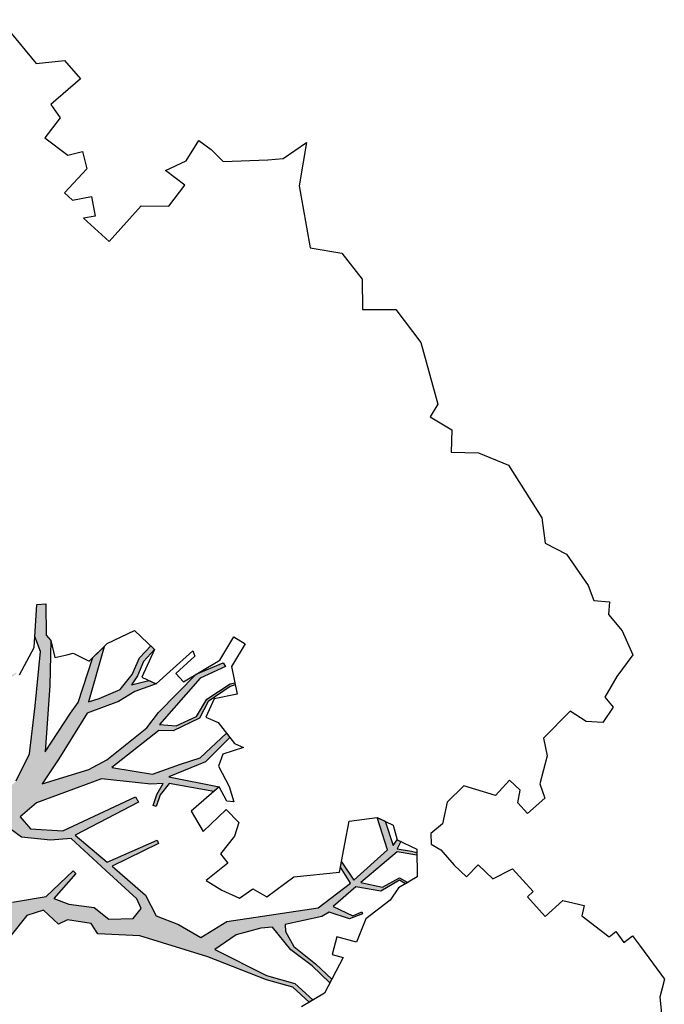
# Model space of a CAD drawing. Header units: feet. Extents: x 1377751 to 1381179, y 448542 to 452320.
# Tile 78 of 205: x 1377886 to 1377894, y 449469 to 449481. Entities that reach past the tile are written whole.
import ezdxf

# ---------------------------------------------------------------- set-up
doc = ezdxf.new("R2010")
doc.units = ezdxf.units.FT
doc.header["$MEASUREMENT"] = 0
doc.layers.add('MA- HONEY LOCUST TREE', color=3, linetype='Continuous')
doc.layers.add('VG_P_Cells', color=3, linetype='Continuous')

# ---------------------------------------------------------------- blocks, each defined once
blk = doc.blocks.new('HONEY LOCUST')
at = {"layer": 'MA- HONEY LOCUST TREE'}
h = blk.add_hatch(color=256, dxfattribs=at)
h.dxf.hatch_style = 1
edge = h.paths.add_edge_path()
edge.add_line((0.808, 3.545), (0.77, 4.061))
edge.add_line((0.77, 4.061), (0.631, 4.61))
edge.add_line((0.631, 4.61), (0.503, 4.803))
edge.add_line((0.503, 4.803), (0.211, 4.962))
edge.add_line((0.211, 4.962), (0.204, 5.527))
edge.add_line((0.204, 5.527), (0.218, 5.527))
edge.add_line((0.218, 5.527), (0.249, 5.007))
edge.add_line((0.249, 5.007), (0.532, 4.855))
edge.add_line((0.532, 4.855), (0.636, 4.891))
edge.add_line((0.636, 4.891), (0.506, 5.41))
edge.add_line((0.506, 5.41), (0.363, 5.578))
edge.add_line((0.363, 5.578), (0.276, 5.597))
edge.add_line((0.276, 5.597), (0.28, 5.616))
edge.add_line((0.28, 5.616), (0.384, 5.593))
edge.add_line((0.384, 5.593), (0.517, 5.447))
edge.add_line((0.517, 5.447), (0.532, 5.517))
edge.add_line((0.532, 5.517), (0.543, 5.505))
edge.add_line((0.543, 5.505), (0.536, 5.436))
edge.add_line((0.536, 5.436), (0.683, 4.912))
edge.add_line((0.683, 4.912), (0.75, 4.606))
edge.add_line((0.75, 4.606), (0.875, 4.15))
edge.add_line((0.875, 4.15), (0.944, 3.898))
edge.add_line((0.944, 3.898), (0.964, 3.65))
edge.add_line((0.964, 3.65), (1.207, 3.731))
edge.add_line((1.207, 3.731), (1.43, 4.117))
edge.add_line((1.43, 4.117), (1.447, 4.602))
edge.add_line((1.447, 4.602), (1.33, 4.944))
edge.add_line((1.33, 4.944), (0.975, 5.393))
edge.add_line((0.975, 5.393), (0.563, 5.896))
edge.add_line((0.563, 5.896), (0.388, 5.975))
edge.add_line((0.388, 5.975), (0.135, 6.261))
edge.add_line((0.135, 6.261), (0.205, 6.344))
edge.add_line((0.205, 6.344), (0.473, 6.081))
edge.add_line((0.473, 6.081), (0.555, 6.074))
edge.add_line((0.555, 6.074), (0.925, 5.689))
edge.add_line((0.925, 5.689), (1.444, 5.09))
edge.add_line((1.444, 5.09), (1.333, 5.627))
edge.add_line((1.333, 5.627), (1.309, 5.783))
edge.add_line((1.309, 5.783), (1.053, 6.285))
edge.add_line((1.053, 6.285), (1.056, 6.471))
edge.add_line((1.056, 6.471), (1.388, 5.878))
edge.add_line((1.388, 5.878), (1.451, 5.996))
edge.add_line((1.451, 5.996), (1.554, 6.247))
edge.add_line((1.554, 6.247), (1.528, 6.474))
edge.add_line((1.528, 6.474), (1.448, 6.678))
edge.add_line((1.448, 6.678), (1.444, 6.872))
edge.add_line((1.444, 6.872), (1.504, 6.873))
edge.add_line((1.504, 6.873), (1.514, 6.679))
edge.add_line((1.514, 6.679), (1.583, 6.507))
edge.add_line((1.583, 6.507), (1.609, 6.381))
edge.add_line((1.609, 6.381), (1.718, 6.564))
edge.add_line((1.718, 6.564), (1.807, 6.596))
edge.add_line((1.807, 6.596), (1.693, 6.355))
edge.add_line((1.693, 6.355), (1.637, 6.132))
edge.add_line((1.637, 6.132), (1.474, 5.77))
edge.add_line((1.474, 5.77), (1.618, 5.148))
edge.add_line((1.618, 5.148), (1.688, 4.796))
edge.add_line((1.688, 4.796), (1.963, 5.309))
edge.add_line((1.963, 5.309), (2.031, 5.541))
edge.add_line((2.031, 5.541), (2.098, 6.15))
edge.add_line((2.098, 6.15), (2.069, 6.377))
edge.add_line((2.069, 6.377), (2.064, 7.015))
edge.add_line((2.064, 7.015), (2.192, 7.338))
edge.add_line((2.192, 7.338), (2.246, 7.327))
edge.add_line((2.246, 7.327), (2.129, 7.014))
edge.add_line((2.129, 7.014), (2.178, 6.285))
edge.add_line((2.178, 6.285), (2.33, 6.414))
edge.add_line((2.33, 6.414), (2.419, 6.662))
edge.add_line((2.419, 6.662), (2.361, 6.894))
edge.add_line((2.361, 6.894), (2.43, 7.22))
edge.add_line((2.43, 7.22), (2.462, 7.268))
edge.add_line((2.462, 7.268), (2.482, 7.254))
edge.add_line((2.482, 7.254), (2.454, 7.198))
edge.add_line((2.454, 7.198), (2.394, 6.889))
edge.add_line((2.394, 6.889), (2.461, 6.671))
edge.add_line((2.461, 6.671), (2.347, 6.344))
edge.add_line((2.347, 6.344), (2.222, 6.225))
edge.add_line((2.222, 6.225), (2.138, 5.521))
edge.add_line((2.138, 5.521), (2.537, 5.805))
edge.add_line((2.537, 5.805), (2.688, 6.126))
edge.add_line((2.688, 6.126), (2.798, 6.345))
edge.add_line((2.798, 6.345), (2.813, 6.775))
edge.add_line((2.813, 6.775), (2.879, 6.767))
edge.add_line((2.879, 6.767), (2.878, 6.357))
edge.add_line((2.878, 6.357), (2.696, 5.923))
edge.add_line((2.696, 5.923), (3.204, 6.259))
edge.add_line((3.204, 6.259), (3.198, 6.178))
edge.add_line((3.198, 6.178), (2.755, 5.868))
edge.add_line((2.755, 5.868), (2.775, 5.698))
edge.add_line((2.775, 5.698), (2.841, 5.565))
edge.add_line((2.841, 5.565), (2.806, 5.548))
edge.add_line((2.806, 5.548), (2.745, 5.67))
edge.add_line((2.745, 5.67), (2.704, 5.816))
edge.add_line((2.704, 5.816), (2.606, 5.71))
edge.add_line((2.606, 5.71), (2.149, 5.338))
edge.add_line((2.149, 5.338), (1.801, 4.591))
edge.add_line((1.801, 4.591), (1.782, 4.331))
edge.add_line((1.782, 4.331), (1.97, 4.317))
edge.add_line((1.97, 4.317), (2.259, 4.577))
edge.add_line((2.259, 4.577), (2.583, 5.473))
edge.add_line((2.583, 5.473), (2.652, 5.453))
edge.add_line((2.652, 5.453), (2.399, 4.643))
edge.add_line((2.399, 4.643), (2.896, 4.684))
edge.add_line((2.896, 4.684), (3.131, 5.288))
edge.add_line((3.131, 5.288), (3.171, 5.272))
edge.add_line((3.171, 5.272), (2.972, 4.694))
edge.add_line((2.972, 4.694), (3.496, 4.727))
edge.add_line((3.496, 4.727), (3.759, 4.645))
edge.add_line((3.759, 4.645), (4.018, 4.76))
edge.add_line((4.018, 4.76), (4.318, 4.837))
edge.add_line((4.318, 4.837), (4.404, 5.193))
edge.add_line((4.404, 5.193), (5.057, 6.078))
edge.add_line((5.057, 6.078), (5.12, 6.556))
edge.add_line((5.12, 6.556), (4.901, 6.605))
edge.add_line((4.901, 6.605), (4.864, 6.659))
edge.add_line((4.864, 6.659), (5.124, 6.611))
edge.add_line((5.124, 6.611), (5.152, 7.15))
edge.add_line((5.152, 7.15), (4.792, 7.333))
edge.add_line((4.792, 7.333), (4.892, 7.369))
edge.add_line((4.892, 7.369), (5.163, 7.23))
edge.add_line((5.163, 7.23), (5.149, 7.312))
edge.add_line((5.149, 7.312), (5.194, 7.328))
edge.add_line((5.194, 7.328), (5.225, 7.239))
edge.add_line((5.225, 7.239), (5.367, 7.338))
edge.add_line((5.367, 7.338), (5.421, 7.37))
edge.add_line((5.421, 7.37), (5.443, 7.349))
edge.add_line((5.443, 7.349), (5.25, 7.212))
edge.add_line((5.25, 7.212), (5.203, 6.649))
edge.add_line((5.203, 6.649), (5.426, 6.792))
edge.add_line((5.426, 6.792), (5.487, 7.013))
edge.add_line((5.487, 7.013), (5.597, 7.044))
edge.add_line((5.597, 7.044), (5.589, 7.013))
edge.add_line((5.589, 7.013), (5.507, 6.993))
edge.add_line((5.507, 6.993), (5.443, 6.745))
edge.add_line((5.443, 6.745), (5.196, 6.57))
edge.add_line((5.196, 6.57), (5.17, 6.213))
edge.add_line((5.17, 6.213), (5.413, 6.301))
edge.add_line((5.413, 6.301), (5.456, 6.409))
edge.add_line((5.456, 6.409), (5.479, 6.399))
edge.add_line((5.479, 6.399), (5.412, 6.247))
edge.add_line((5.412, 6.247), (5.186, 6.132))
edge.add_line((5.186, 6.132), (5.16, 6.032))
edge.add_line((5.16, 6.032), (4.919, 5.656))
edge.add_line((4.919, 5.656), (4.981, 5.603))
edge.add_line((4.981, 5.603), (5.178, 5.547))
edge.add_line((5.178, 5.547), (5.506, 5.582))
edge.add_line((5.506, 5.582), (5.772, 5.59))
edge.add_line((5.772, 5.59), (5.787, 5.543))
edge.add_line((5.787, 5.543), (5.495, 5.538))
edge.add_line((5.495, 5.538), (5.18, 5.494))
edge.add_line((5.18, 5.494), (4.836, 5.53))
edge.add_line((4.836, 5.53), (4.744, 5.424))
edge.add_line((4.744, 5.424), (4.593, 5.156))
edge.add_line((4.593, 5.156), (4.536, 4.856))
edge.add_line((4.536, 4.856), (5.191, 5.074))
edge.add_line((5.191, 5.074), (5.497, 5.241))
edge.add_line((5.497, 5.241), (5.788, 5.257))
edge.add_line((5.788, 5.257), (5.775, 5.206))
edge.add_line((5.775, 5.206), (5.511, 5.194))
edge.add_line((5.511, 5.194), (5.229, 5.036))
edge.add_line((5.229, 5.036), (4.538, 4.735))
edge.add_line((4.538, 4.735), (3.788, 4.339))
edge.add_line((3.788, 4.339), (3.419, 4.003))
edge.add_line((3.419, 4.003), (3.277, 4.033))
edge.add_line((3.277, 4.033), (3.047, 3.865))
edge.add_line((3.047, 3.865), (3.007, 3.754))
edge.add_line((3.007, 3.754), (2.763, 3.745))
edge.add_line((2.763, 3.745), (2.67, 3.559))
edge.add_line((2.67, 3.559), (2.705, 3.237))
edge.add_line((2.705, 3.237), (2.637, 2.371))
edge.add_line((2.637, 2.371), (2.719, 2.08))
edge.add_line((2.719, 2.08), (2.903, 2.075))
edge.add_line((2.903, 2.075), (3.074, 2.281))
edge.add_line((3.074, 2.281), (3.124, 2.215))
edge.add_line((3.124, 2.215), (2.983, 2.017))
edge.add_line((2.983, 2.017), (3.304, 1.979))
edge.add_line((3.304, 1.979), (3.583, 2.044))
edge.add_line((3.583, 2.044), (3.823, 1.865))
edge.add_line((3.823, 1.865), (3.055, 1.838))
edge.add_line((3.055, 1.838), (2.796, 1.767))
edge.add_line((2.796, 1.767), (2.658, 1.514))
edge.add_line((2.658, 1.514), (2.497, 1.669))
edge.add_line((2.497, 1.669), (2.272, 1.612))
edge.add_line((2.272, 1.612), (2.231, 1.777))
edge.add_line((2.231, 1.777), (2.388, 2.217))
edge.add_line((2.388, 2.217), (2.465, 2.542))
edge.add_line((2.465, 2.542), (2.434, 3.251))
edge.add_line((2.434, 3.251), (2.142, 3.015))
edge.add_line((2.142, 3.015), (2.012, 3.03))
edge.add_line((2.012, 3.03), (2.026, 3.149))
edge.add_line((2.026, 3.149), (1.966, 3.186))
edge.add_line((1.966, 3.186), (2.435, 3.552))
edge.add_line((2.435, 3.552), (2.671, 3.879))
edge.add_line((2.671, 3.879), (2.684, 4.326))
edge.add_line((2.684, 4.326), (2.726, 4.325))
edge.add_line((2.726, 4.325), (2.752, 3.928))
edge.add_line((2.752, 3.928), (2.928, 4.007))
edge.add_line((2.928, 4.007), (3.168, 4.191))
edge.add_line((3.168, 4.191), (3.391, 4.219))
edge.add_line((3.391, 4.219), (3.59, 4.429))
edge.add_line((3.59, 4.429), (3.572, 4.58))
edge.add_line((3.572, 4.58), (3.455, 4.625))
edge.add_line((3.455, 4.625), (2.954, 4.603))
edge.add_line((2.954, 4.603), (2.395, 4.581))
edge.add_line((2.395, 4.581), (2.235, 4.393))
edge.add_line((2.235, 4.393), (1.964, 4.174))
edge.add_line((1.964, 4.174), (1.705, 4.134))
edge.add_line((1.705, 4.134), (1.698, 3.959))
edge.add_line((1.698, 3.959), (1.694, 3.869))
edge.add_line((1.694, 3.869), (1.641, 3.739))
edge.add_line((1.641, 3.739), (1.676, 3.606))
edge.add_line((1.676, 3.606), (1.871, 3.245))
edge.add_line((1.871, 3.245), (1.716, 3.341))
edge.add_line((1.716, 3.341), (1.44, 3.276))
edge.add_line((1.44, 3.276), (1.351, 3.355))
edge.add_line((1.351, 3.355), (1.292, 3.493))
edge.add_line((1.292, 3.493), (1.039, 3.459))
edge.add_line((1.039, 3.459), (0.808, 3.545))
for p, q in [((-1.543, 12.088, 17.496), (-1.485, 12.42, 17.496)), ((-1.485, 12.42, 17.496), (-1.181, 11.994, 17.496)), ((-1.661, 11.948, 17.496), (-1.543, 12.088, 17.496)), ((-1.181, 11.994, 17.496), (-0.566, 11.565, 17.496)), ((-2.024, 11.559, 17.496), (-1.661, 11.948, 17.496)), ((-0.566, 11.565, 17.496), (-0.254, 11.786, 17.496)), ((-0.254, 11.786, 17.496), (0.136, 11.739, 17.496)), ((0.136, 11.739, 17.496), (0.393, 11.483, 17.496)), ((0.393, 11.483, 17.496), (0.676, 11.766, 17.496)), ((0.676, 11.766, 17.496), (1.163, 11.698, 17.496)), ((1.163, 11.698, 17.496), (1.825, 11.321, 17.496)), ((-2.408, 11.531, 17.496), (-2.226, 11.559, 17.496)), ((-2.343, 11.251, 17.496), (-2.408, 11.531, 17.496)), ((-2.226, 11.559, 17.496), (-2.024, 11.559, 17.496)), ((2.575, 11.254, 17.496), (2.934, 11.404, 17.496)), ((2.934, 11.404, 17.496), (3.656, 11.241, 17.496)), ((-2.436, 10.996, 17.496), (-2.343, 11.251, 17.496)), ((1.825, 11.321, 17.496), (1.868, 11.151, 17.496)), ((2.342, 11.032, 17.496), (2.575, 11.254, 17.496)), ((1.868, 11.151, 17.496), (2.158, 11.225, 17.496)), ((2.158, 11.225, 17.496), (2.342, 11.032, 17.496)), ((3.656, 11.241, 17.496), (3.899, 11.056, 17.496)), ((3.899, 11.056, 17.496), (4.17, 11.146, 17.496)), ((4.17, 11.146, 17.496), (4.617, 11.062, 17.496)), ((-4.425, 10.808, 17.496), (-4.211, 11.074, 17.496)), ((-4.211, 11.074, 17.496), (-3.923, 11.053, 17.496)), ((-3.923, 11.053, 17.496), (-3.957, 10.586, 17.496)), ((-2.149, 11.036, 17.496), (-2.436, 10.996, 17.496)), ((-2.106, 10.723, 17.496), (-2.149, 11.036, 17.496)), ((4.617, 11.062, 17.496), (4.789, 10.982, 17.496)), ((4.789, 10.982, 17.496), (4.933, 11.105, 17.496)), ((4.933, 11.105, 17.496), (5.033, 10.988, 17.496)), ((5.033, 10.988, 17.496), (5.282, 10.966, 17.496)), ((5.282, 10.966, 17.496), (5.576, 10.854, 17.496)), ((-5.098, 10.872, 17.496), (-4.425, 10.808, 17.496)), ((5.576, 10.854, 17.496), (5.624, 10.538, 17.496)), ((-2.341, 10.495, 17.496), (-2.106, 10.723, 17.496)), ((-3.957, 10.586, 17.496), (-3.764, 10.553, 17.496)), ((-3.764, 10.553, 17.496), (-3.724, 10.257, 17.496)), ((-3.388, 10.303, 17.496), (-3.294, 10.459, 17.496)), ((-3.294, 10.459, 17.496), (-3.11, 10.347, 17.496)), ((-2.311, 9.926, 17.496), (-2.341, 10.495, 17.496)), ((5.624, 10.538, 17.496), (5.695, 10.262, 17.496)), ((-3.11, 10.347, 17.496), (-3.098, 9.959, 17.496)), ((-3.724, 10.257, 17.496), (-3.388, 10.303, 17.496)), ((5.695, 10.262, 17.496), (5.852, 10.248, 17.496)), ((5.852, 10.248, 17.496), (5.893, 10.034, 17.496)), ((-2.967, 9.963, 17.496), (-2.839, 10.153, 17.496)), ((-2.839, 10.153, 17.496), (-2.644, 10.021, 17.496)), ((-3.098, 9.959, 17.496), (-2.967, 9.963, 17.496)), ((-2.644, 10.021, 17.496), (-2.722, 9.905, 17.496)), ((5.893, 10.034, 17.496), (5.743, 9.899, 17.496)), ((-2.722, 9.905, 17.496), (-2.311, 9.926, 17.496)), ((5.743, 9.899, 17.496), (5.524, 9.853, 17.496)), ((5.524, 9.853, 17.496), (5.524, 9.401, 17.496)), ((5.524, 9.401, 17.496), (5.707, 9.283, 17.496)), ((5.707, 9.283, 17.496), (5.88, 8.987, 17.496)), ((5.88, 8.987, 17.496), (6.041, 8.906, 17.496)), ((6.041, 8.906, 17.496), (6.025, 8.632, 17.496)), ((5.767, 8.766, 17.496), (5.594, 8.761, 17.496)), ((5.594, 8.761, 17.496), (5.602, 8.515, 17.496)), ((5.853, 8.642, 17.496), (5.767, 8.766, 17.496)), ((6.025, 8.632, 17.496), (5.853, 8.642, 17.496)), ((5.602, 8.515, 17.496), (5.255, 8.331, 17.496)), ((7.921, 8.36, 17.496), (7.939, 8.485, 17.496)), ((7.939, 8.485, 17.496), (8.095, 8.463, 17.496)), ((8.095, 8.463, 17.496), (8.57, 8.391, 17.496)), ((5.255, 8.331, 17.496), (5.255, 8.051, 17.496)), ((7.053, 8.199, 17.496), (7.278, 8.335, 17.496)), ((7.278, 8.335, 17.496), (7.342, 8.229, 17.496)), ((7.749, 8.283, 17.496), (7.762, 8.382, 17.496)), ((7.762, 8.382, 17.496), (7.921, 8.36, 17.496)), ((8.57, 8.391, 17.496), (8.685, 8.199, 17.496)), ((7.342, 8.229, 17.496), (7.749, 8.283, 17.496)), ((7.04, 7.915, 17.496), (7.053, 8.199, 17.496)), ((8.685, 8.199, 17.496), (8.866, 8.051, 17.496)), ((5.255, 8.051, 17.496), (5.396, 7.832, 17.496)), ((6.282, 7.79, 17.496), (6.363, 8.039, 17.496)), ((6.363, 8.039, 17.496), (6.729, 8.022, 17.496)), ((6.729, 8.022, 17.496), (6.725, 7.93, 17.496)), ((6.725, 7.93, 17.496), (7.04, 7.915, 17.496)), ((5.396, 7.832, 17.496), (5.378, 7.651, 17.496)), ((6.041, 7.786, 17.496), (6.282, 7.79, 17.496)), ((6.044, 7.583, 17.496), (6.041, 7.786, 17.496)), ((2.065, 7.646, 17.496), (2.22, 7.685, 17.496)), ((2.144, 7.333, 17.496), (2.065, 7.646, 17.496)), ((2.22, 7.685, 17.496), (2.297, 7.378, 17.496)), ((5.378, 7.651, 17.496), (5.473, 7.563, 17.496)), ((5.473, 7.563, 17.496), (5.601, 7.597, 17.496)), ((5.601, 7.597, 17.496), (5.842, 7.58, 17.496)), ((5.842, 7.58, 17.496), (6.044, 7.583, 17.496)), ((4.792, 7.333, 17.496), (4.992, 7.405, 17.496)), ((4.992, 7.405, 17.496), (5.149, 7.312, 17.496)), ((5.149, 7.312, 17.496), (5.393, 7.398, 17.496)), ((5.393, 7.398, 17.496), (5.629, 7.169, 17.496)), ((2.02, 6.843, 17.496), (2.144, 7.333, 17.496)), ((2.064, 7.015, 17.496), (2.192, 7.338, 17.496)), ((2.246, 7.327, 17.496), (2.129, 7.014, 17.496)), ((2.192, 7.338, 17.496), (2.246, 7.327, 17.496)), ((2.297, 7.378, 17.496), (2.577, 7.191, 17.496)), ((2.43, 7.22, 17.496), (2.462, 7.268, 17.496)), ((2.462, 7.268, 17.496), (2.482, 7.254, 17.496)), ((4.589, 7.066, 17.496), (4.792, 7.333, 17.496)), ((4.792, 7.333, 17.496), (4.892, 7.369, 17.496)), ((5.152, 7.15, 17.496), (4.792, 7.333, 17.496)), ((4.892, 7.369, 17.496), (5.163, 7.23, 17.496)), ((5.149, 7.312, 17.496), (5.194, 7.328, 17.496)), ((5.163, 7.23, 17.496), (5.149, 7.312, 17.496)), ((5.194, 7.328, 17.496), (5.225, 7.239, 17.496)), ((5.225, 7.239, 17.496), (5.367, 7.338, 17.496)), ((5.443, 7.349, 17.496), (5.25, 7.212, 17.496)), ((5.367, 7.338, 17.496), (5.421, 7.37, 17.496)), ((5.421, 7.37, 17.496), (5.443, 7.349, 17.496)), ((1.819, 6.817, 17.496), (1.838, 7.185, 17.496)), ((1.838, 7.185, 17.496), (1.899, 7.158, 17.496)), ((1.899, 7.158, 17.496), (1.886, 6.848, 17.496)), ((2.361, 6.894, 17.496), (2.43, 7.22, 17.496)), ((2.454, 7.198, 17.496), (2.394, 6.889, 17.496)), ((2.577, 7.191, 17.496), (2.421, 6.958, 17.496)), ((2.482, 7.254, 17.496), (2.454, 7.198, 17.496)), ((5.124, 6.611, 17.496), (5.152, 7.15, 17.496)), ((5.25, 7.212, 17.496), (5.203, 6.649, 17.496)), ((5.629, 7.169, 17.496), (5.564, 6.919, 17.496)), ((4.742, 6.84, 17.496), (4.589, 7.066, 17.496)), ((5.487, 7.013, 17.496), (5.597, 7.044, 17.496)), ((5.597, 7.044, 17.496), (5.589, 7.013, 17.496)), ((2.069, 6.377, 17.496), (2.064, 7.015, 17.496)), ((2.129, 7.014, 17.496), (2.178, 6.285, 17.496)), ((2.421, 6.958, 17.496), (2.506, 6.735, 17.496)), ((5.426, 6.792, 17.496), (5.487, 7.013, 17.496)), ((5.507, 6.993, 17.496), (5.443, 6.745, 17.496)), ((5.589, 7.013, 17.496), (5.507, 6.993, 17.496)), ((5.564, 6.919, 17.496), (5.6, 6.747, 17.496)), ((1.057, 6.524, 17.496), (1.176, 6.866, 17.496)), ((1.176, 6.866, 17.496), (1.504, 6.873, 17.496)), ((1.444, 6.872, 17.496), (1.504, 6.873, 17.496)), ((1.448, 6.678, 17.496), (1.444, 6.872, 17.496)), ((1.504, 6.873, 17.496), (1.63, 6.531, 17.496)), ((1.504, 6.873, 17.496), (1.514, 6.679, 17.496)), ((1.807, 6.596, 17.496), (1.819, 6.817, 17.496)), ((1.886, 6.848, 17.496), (2.02, 6.843, 17.496)), ((2.419, 6.662, 17.496), (2.361, 6.894, 17.496)), ((2.394, 6.889, 17.496), (2.461, 6.671, 17.496)), ((4.935, 6.555, 17.496), (4.742, 6.84, 17.496)), ((2.506, 6.735, 17.496), (2.656, 6.793, 17.496)), ((2.656, 6.793, 17.496), (2.969, 6.756, 17.496)), ((2.798, 6.345, 17.496), (2.813, 6.775, 17.496)), ((2.813, 6.775, 17.496), (2.879, 6.767, 17.496)), ((2.879, 6.767, 17.496), (2.878, 6.357, 17.496)), ((3.079, 6.796, 17.496), (2.96, 6.569, 17.496)), ((2.969, 6.756, 17.496), (3.079, 6.796, 17.496)), ((5.443, 6.745, 17.496), (5.196, 6.57, 17.496)), ((5.203, 6.649, 17.496), (5.426, 6.792, 17.496)), ((5.6, 6.747, 17.496), (5.55, 6.383, 17.496)), ((1.528, 6.474, 17.496), (1.448, 6.678, 17.496)), ((1.514, 6.679, 17.496), (1.583, 6.507, 17.496)), ((1.609, 6.381, 17.496), (1.718, 6.564, 17.496)), ((1.63, 6.531, 17.496), (1.807, 6.596, 17.496)), ((1.807, 6.596, 17.496), (1.693, 6.355, 17.496)), ((1.718, 6.564, 17.496), (1.807, 6.596, 17.496)), ((2.33, 6.414, 17.496), (2.419, 6.662, 17.496)), ((2.461, 6.671, 17.496), (2.347, 6.344, 17.496)), ((2.96, 6.569, 17.496), (3.026, 6.428, 17.496)), ((4.901, 6.605, 17.496), (4.864, 6.659, 17.496)), ((4.864, 6.659, 17.496), (5.124, 6.611, 17.496)), ((5.12, 6.556, 17.496), (4.901, 6.605, 17.496)), ((5.196, 6.57, 17.496), (5.17, 6.213, 17.496)), ((1.052, 6.222, 17.496), (1.057, 6.524, 17.496)), ((1.053, 6.285, 17.496), (1.056, 6.471, 17.496)), ((1.056, 6.471, 17.496), (1.388, 5.878, 17.496)), ((1.554, 6.247, 17.496), (1.528, 6.474, 17.496)), ((1.583, 6.507, 17.496), (1.609, 6.381, 17.496)), ((4.591, 6.133, 17.496), (4.935, 6.555, 17.496)), ((5.057, 6.078, 17.496), (5.12, 6.556, 17.496)), ((0.135, 6.261, 17.496), (0.205, 6.344, 17.496)), ((0.135, 6.261, 17.496), (0.205, 6.344, 17.496)), ((0.205, 6.344, 17.496), (0.473, 6.081, 17.496)), ((0.205, 6.344, 17.496), (0.473, 6.081, 17.496)), ((1.693, 6.355, 17.496), (1.637, 6.132, 17.496)), ((2.098, 6.15, 17.496), (2.069, 6.377, 17.496)), ((2.178, 6.285, 17.496), (2.33, 6.414, 17.496)), ((2.347, 6.344, 17.496), (2.222, 6.225, 17.496)), ((2.688, 6.126, 17.496), (2.798, 6.345, 17.496)), ((2.878, 6.357, 17.496), (2.696, 5.923, 17.496)), ((3.026, 6.428, 17.496), (3.288, 6.348, 17.496)), ((3.288, 6.348, 17.496), (3.455, 6.259, 17.496)), ((5.479, 6.399, 17.496), (5.412, 6.247, 17.496)), ((5.413, 6.301, 17.496), (5.456, 6.409, 17.496)), ((5.456, 6.409, 17.496), (5.479, 6.399, 17.496)), ((5.55, 6.383, 17.496), (5.67, 6.11, 17.496)), ((0.474, 5.877, 17.496), (0.135, 6.261, 17.496)), ((0.388, 5.975, 17.496), (0.135, 6.261, 17.496)), ((0.851, 6.158, 17.496), (1.052, 6.222, 17.496)), ((1.309, 5.783, 17.496), (1.053, 6.285, 17.496)), ((1.451, 5.996, 17.496), (1.554, 6.247, 17.496)), ((2.222, 6.225, 17.496), (2.138, 5.521, 17.496)), ((2.696, 5.923, 17.496), (3.204, 6.259, 17.496)), ((3.204, 6.259, 17.496), (3.174, 5.82, 17.496)), ((3.204, 6.259, 17.496), (3.198, 6.178, 17.496)), ((3.389, 6.206, 17.496), (3.204, 6.259, 17.496)), ((3.455, 6.259, 17.496), (3.389, 6.206, 17.496)), ((5.17, 6.213, 17.496), (5.413, 6.301, 17.496)), ((5.412, 6.247, 17.496), (5.186, 6.132, 17.496)), ((0.81, 6.091, 17.496), (0.851, 6.158, 17.496)), ((1.637, 6.132, 17.496), (1.474, 5.77, 17.496)), ((2.031, 5.541, 17.496), (2.098, 6.15, 17.496)), ((2.537, 5.805, 17.496), (2.688, 6.126, 17.496)), ((3.198, 6.178, 17.496), (2.755, 5.868, 17.496)), ((3.447, 5.751, 17.496), (3.453, 6.129, 17.496)), ((3.453, 6.129, 17.496), (3.671, 6.126, 17.496)), ((3.671, 6.126, 17.496), (3.748, 5.977, 17.496)), ((4.533, 5.736, 17.496), (4.591, 6.133, 17.496)), ((5.186, 6.132, 17.496), (5.16, 6.032, 17.496)), ((5.67, 6.11, 17.496), (5.459, 5.989, 17.496)), ((0.473, 6.081, 17.496), (0.555, 6.074, 17.496)), ((0.473, 6.081, 17.496), (0.555, 6.074, 17.496)), ((0.555, 6.074, 17.496), (0.734, 5.965, 17.496)), ((0.555, 6.074, 17.496), (0.925, 5.689, 17.496)), ((0.734, 5.965, 17.496), (0.81, 6.091, 17.496)), ((1.388, 5.878, 17.496), (1.451, 5.996, 17.496)), ((3.748, 5.977, 17.496), (3.781, 5.708, 17.496)), ((4.404, 5.193, 17.496), (5.057, 6.078, 17.496)), ((5.16, 6.032, 17.496), (4.919, 5.656, 17.496)), ((5.459, 5.989, 17.496), (5.566, 5.802, 17.496)), ((0.563, 5.896, 17.496), (0.388, 5.975, 17.496)), ((0.581, 5.521, 17.496), (0.474, 5.877, 17.496)), ((0.975, 5.393, 17.496), (0.563, 5.896, 17.496)), ((2.755, 5.868, 17.496), (2.775, 5.698, 17.496)), ((5.566, 5.802, 17.496), (5.684, 5.87, 17.496)), ((5.684, 5.87, 17.496), (5.828, 5.412, 17.496)), ((1.333, 5.627, 17.496), (1.309, 5.783, 17.496)), ((1.474, 5.77, 17.496), (1.618, 5.148, 17.496)), ((2.138, 5.521, 17.496), (2.537, 5.805, 17.496)), ((2.704, 5.816, 17.496), (2.606, 5.71, 17.496)), ((2.745, 5.67, 17.496), (2.704, 5.816, 17.496)), ((3.174, 5.82, 17.496), (3.447, 5.751, 17.496)), ((0.925, 5.689, 17.496), (1.444, 5.09, 17.496)), ((1.444, 5.09, 17.496), (1.333, 5.627, 17.496)), ((2.606, 5.71, 17.496), (2.149, 5.338, 17.496)), ((2.806, 5.548, 17.496), (2.745, 5.67, 17.496)), ((2.775, 5.698, 17.496), (2.841, 5.565, 17.496)), ((3.781, 5.708, 17.496), (3.919, 5.693, 17.496)), ((3.919, 5.693, 17.496), (3.883, 5.361, 17.496)), ((4.312, 5.494, 17.496), (4.348, 5.687, 17.496)), ((4.348, 5.687, 17.496), (4.533, 5.736, 17.496)), ((4.919, 5.656, 17.496), (4.981, 5.603, 17.496)), ((1.963, 5.309, 17.496), (2.031, 5.541, 17.496)), ((2.841, 5.565, 17.496), (2.806, 5.548, 17.496)), ((4.836, 5.53, 17.496), (4.744, 5.424, 17.496)), ((5.18, 5.494, 17.496), (4.836, 5.53, 17.496)), ((4.981, 5.603, 17.496), (5.178, 5.547, 17.496)), ((5.178, 5.547, 17.496), (5.506, 5.582, 17.496)), ((5.495, 5.538, 17.496), (5.18, 5.494, 17.496)), ((5.787, 5.543, 17.496), (5.495, 5.538, 17.496)), ((5.506, 5.582, 17.496), (5.772, 5.59, 17.496)), ((5.772, 5.59, 17.496), (5.787, 5.543, 17.496)), ((1.33, 4.944, 17.496), (0.975, 5.393, 17.496)), ((2.259, 4.577, 17.496), (2.583, 5.473, 17.496)), ((2.652, 5.453, 17.496), (2.399, 4.643, 17.496)), ((2.583, 5.473, 17.496), (2.652, 5.453, 17.496)), ((3.883, 5.361, 17.496), (4.097, 5.414, 17.496)), ((4.097, 5.414, 17.496), (4.312, 5.494, 17.496)), ((4.744, 5.424, 17.496), (4.593, 5.156, 17.496)), ((5.828, 5.412, 17.496), (5.749, 5.102, 17.496)), ((1.688, 4.796, 17.496), (1.963, 5.309, 17.496)), ((2.149, 5.338, 17.496), (1.801, 4.591, 17.496)), ((2.896, 4.684, 17.496), (3.131, 5.288, 17.496)), ((3.131, 5.288, 17.496), (3.171, 5.272, 17.496)), ((3.171, 5.272, 17.496), (2.972, 4.694, 17.496)), ((4.318, 4.837, 17.496), (4.404, 5.193, 17.496)), ((5.191, 5.074, 17.496), (5.497, 5.241, 17.496)), ((5.511, 5.194, 17.496), (5.229, 5.036, 17.496)), ((5.497, 5.241, 17.496), (5.788, 5.257, 17.496)), ((5.775, 5.206, 17.496), (5.511, 5.194, 17.496)), ((5.788, 5.257, 17.496), (5.775, 5.206, 17.496)), ((1.618, 5.148, 17.496), (1.688, 4.796, 17.496)), ((4.593, 5.156, 17.496), (4.536, 4.856, 17.496)), ((4.536, 4.856, 17.496), (5.191, 5.074, 17.496)), ((1.447, 4.602, 17.496), (1.33, 4.944, 17.496)), ((5.229, 5.036, 17.496), (4.538, 4.735, 17.496)), ((4.018, 4.76, 17.496), (4.318, 4.837, 17.496)), ((2.972, 4.694, 17.496), (3.496, 4.727, 17.496)), ((3.496, 4.727, 17.496), (3.759, 4.645, 17.496)), ((3.759, 4.645, 17.496), (4.018, 4.76, 17.496)), ((4.538, 4.735, 17.496), (3.788, 4.339, 17.496)), ((1.801, 4.591, 17.496), (1.782, 4.331, 17.496)), ((1.97, 4.317, 17.496), (2.259, 4.577, 17.496)), ((2.395, 4.581, 17.496), (2.235, 4.393, 17.496)), ((2.954, 4.603, 17.496), (2.395, 4.581, 17.496)), ((2.399, 4.643, 17.496), (2.896, 4.684, 17.496)), ((3.455, 4.625, 17.496), (2.954, 4.603, 17.496)), ((3.572, 4.58, 17.496), (3.455, 4.625, 17.496)), ((3.59, 4.429, 17.496), (3.572, 4.58, 17.496)), ((2.235, 4.393, 17.496), (1.964, 4.174, 17.496)), ((3.391, 4.219, 17.496), (3.59, 4.429, 17.496)), ((3.788, 4.339, 17.496), (3.419, 4.003, 17.496)), ((1.782, 4.331, 17.496), (1.97, 4.317, 17.496)), ((2.671, 3.879, 17.496), (2.684, 4.326, 17.496)), ((2.684, 4.326, 17.496), (2.726, 4.325, 17.496)), ((2.726, 4.325, 17.496), (2.752, 3.928, 17.496)), ((1.964, 4.174, 17.496), (1.705, 4.134, 17.496)), ((2.928, 4.007, 17.496), (3.168, 4.191, 17.496)), ((3.168, 4.191, 17.496), (3.391, 4.219, 17.496)), ((2.752, 3.928, 17.496), (2.928, 4.007, 17.496)), ((3.277, 4.033, 17.496), (3.047, 3.865, 17.496)), ((3.419, 4.003, 17.496), (3.277, 4.033, 17.496)), ((2.435, 3.552, 17.496), (2.671, 3.879, 17.496)), ((3.007, 3.754, 17.496), (2.763, 3.745, 17.496)), ((3.047, 3.865, 17.496), (3.007, 3.754, 17.496)), ((2.763, 3.745, 17.496), (2.67, 3.559, 17.496)), ((2.67, 3.559, 17.496), (2.705, 3.237, 17.496))]:
    blk.add_line(p, q, dxfattribs=at)

msp = doc.modelspace()

# ---------------------------------------------------------------- block references
at = {"layer": 'VG_P_Cells', "rotation": 315.0000000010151}
msp.add_blockref('HONEY LOCUST', (1377881.967, 449469.705, 61.237), dxfattribs=at)

doc.saveas('drawing.dxf')
